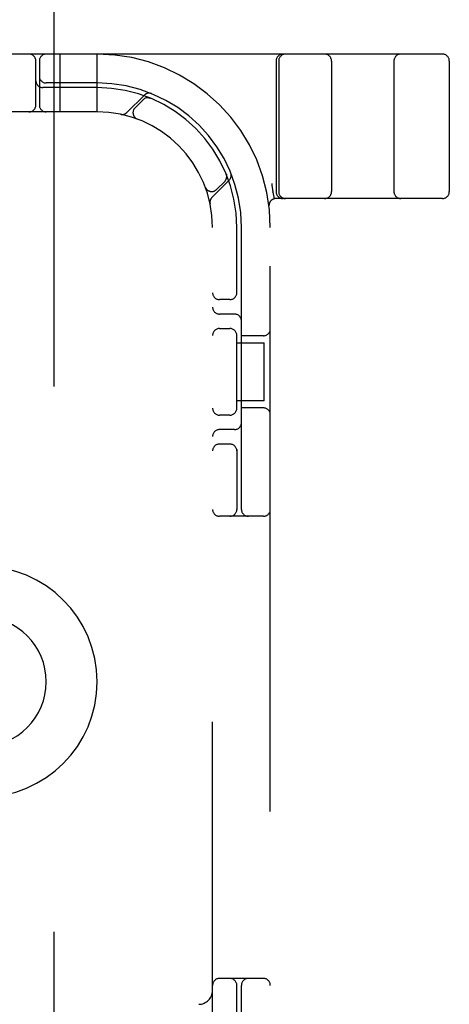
# Model space of a CAD drawing. Header units: inches. Extents: x 0 to 215, y 0 to 139.
# Tile 80 of 103: x 67.856 to 68.786, y 51.445 to 53.575. Entities that reach past the tile are written whole.
import ezdxf

# ---------------------------------------------------------------- set-up
doc = ezdxf.new("R2010")
doc.units = ezdxf.units.IN
doc.header["$LTSCALE"] = 11.804375
doc.header["$MEASUREMENT"] = 0
doc.linetypes.add('HIDDEN', pattern=[0.2, 0.1, -0.1])
doc.layers.add('DEFAULT_2', color=8, linetype='HIDDEN')
doc.layers.add('DOOR_ASSEMBLY', color=7, linetype='CONTINUOUS')

msp = doc.modelspace()

# ---------------------------------------------------------------- linework, layer by layer
at = {"layer": 'DEFAULT_2', "color": 8, "linetype": 'HIDDEN'}
for p, q in [((68.3982, 49.5008), (68.3982, 54.5008)), ((68.7707, 53.5008), (66.2757, 53.5008)), ((67.9432, 53.3758), (67.9432, 53.5008)), ((68.0232, 53.3758), (68.0232, 53.5008)), ((67.8907, 53.3908), (67.8907, 53.4858)), ((67.8982, 53.4858), (67.8982, 53.3908)), ((68.4107, 53.4858), (68.4107, 53.2033)), ((68.4163, 53.4858), (68.4163, 53.2033)), ((68.5307, 53.4858), (68.5307, 53.2033)), ((68.6657, 53.4858), (68.6657, 53.2033)), ((68.7857, 53.4858), (68.7857, 53.2033)), ((68.0232, 53.4383), (67.9132, 53.4383)), ((68.0232, 53.4283), (67.9057, 53.4283)), ((68.1255, 53.412), (68.0879, 53.3744)), ((68.1226, 53.4021), (68.1053, 53.3847)), ((68.1387, 53.4054), (68.1374, 53.406)), ((68.0232, 53.3758), (67.0232, 53.3758)), ((68.11, 53.3603), (68.1103, 53.3602)), ((68.1106, 53.36), (68.1102, 53.3602)), ((68.3033, 53.2401), (68.3027, 53.2414)), ((68.3027, 53.2414), (68.3027, 53.2414)), ((68.2717, 53.1906), (68.3093, 53.2282)), ((68.282, 53.2079), (68.2994, 53.2253)), ((68.2575, 53.2129), (68.2574, 53.2133)), ((68.2575, 53.2129), (68.2576, 53.2127)), ((68.4035, 53.2024), (68.4034, 53.2029)), ((68.4035, 53.2024), (68.4068, 53.1879)), ((68.7707, 53.1883), (68.4103, 53.1883)), ((68.3954, 53.1715), (68.3954, 53.1715)), ((68.2732, 50.8758), (68.2732, 53.1258)), ((68.3257, 52.9816), (68.3257, 53.1258)), ((68.3357, 52.5158), (68.3357, 53.1258)), ((68.3107, 52.9696), (68.2882, 52.9696)), ((68.3207, 52.9383), (68.2882, 52.9383)), ((68.2882, 52.9071), (68.3107, 52.9071)), ((68.3257, 52.7316), (68.3257, 52.895)), ((68.3832, 52.8915), (68.3357, 52.8915)), ((68.3257, 52.8758), (68.3852, 52.8758)), ((68.3852, 52.7508), (68.3852, 52.8758)), ((68.3852, 52.7508), (68.3257, 52.7508)), ((68.3832, 52.7352), (68.3357, 52.7352)), ((68.3107, 52.7196), (68.2882, 52.7196)), ((68.3207, 52.6883), (68.2882, 52.6883)), ((68.3107, 52.6571), (68.2882, 52.6571)), ((68.3257, 52.645), (68.3257, 52.5158)), ((68.3832, 52.5008), (68.2882, 52.5008)), ((68.3832, 51.5008), (68.2882, 51.5008)), ((68.3257, 51.3566), (68.3257, 51.4858)), ((68.3357, 50.8758), (68.3357, 51.4858))]:
    msp.add_line(p, q, dxfattribs=at)
for points in [[(68.135, 53.4063), (68.1351, 53.4063), (68.1355, 53.4063), (68.1358, 53.4062), (68.1362, 53.4062), (68.1365, 53.4061), (68.1368, 53.406), (68.1371, 53.4059), (68.1374, 53.4058), (68.1377, 53.4058), (68.138, 53.4057), (68.1382, 53.4056), (68.1384, 53.4055), (68.1386, 53.4055), (68.1387, 53.4054)], [(68.1387, 53.4054), (68.1387, 53.4054), (68.1387, 53.4054)], [(68.3027, 53.2414), (68.3027, 53.2414), (68.3028, 53.2413), (68.3028, 53.2411), (68.3029, 53.2409), (68.303, 53.2407), (68.3031, 53.2404), (68.3031, 53.2402), (68.3032, 53.2399), (68.3033, 53.2397), (68.3034, 53.2394), (68.3034, 53.2391), (68.3035, 53.2389), (68.3035, 53.2386), (68.3036, 53.2383), (68.3036, 53.238), (68.3037, 53.2377), (68.3037, 53.2376)], [(68.4013, 53.2212), (68.4018, 53.2169), (68.4024, 53.2124), (68.4029, 53.2077), (68.4034, 53.2029)]]:
    msp.add_lwpolyline(points, dxfattribs=at)
for centre, radius, start, end in [((67.8757, 53.4858), 0.015, 0, 90), ((67.9132, 53.4858), 0.015, 90, 180), ((68.0232, 53.1258), 0.375, 0, 90), ((68.4257, 53.4858), 0.015, 90, 180), ((68.4313, 53.4858), 0.015, 90, 180), ((68.5157, 53.4858), 0.015, 0, 90), ((68.6807, 53.4858), 0.015, 90, 180), ((68.7707, 53.4858), 0.015, 0, 90), ((67.9132, 53.4533), 0.015, 180, 270), ((67.9057, 53.4433), 0.015, 180, 270), ((68.0232, 53.1258), 0.3125, 0, 90), ((68.0232, 53.1258), 0.3025, 0, 90), ((68.1357, 53.4018), 0.0145, 67.8042, 135), ((67.8757, 53.3908), 0.015, 270, 360), ((67.9132, 53.3908), 0.015, 180, 270), ((68.1332, 53.3914), 0.015, 67.4954, 135), ((68.0232, 53.1258), 0.25, 0, 90), ((68.0776, 53.3847), 0.0145, 258.1145, 315), ((68.1159, 53.3741), 0.015, 135, 249.5253), ((68.2888, 53.2359), 0.015, 315, 22.5046), ((68.2991, 53.2384), 0.0145, 315, 22.1958), ((68.2714, 53.2185), 0.015, 200.4747, 315), ((68.4257, 53.2033), 0.015, 180, 270), ((68.4313, 53.2033), 0.015, 180, 270), ((68.5157, 53.2033), 0.015, 270, 360), ((68.6807, 53.2033), 0.015, 180, 270), ((68.7707, 53.2033), 0.015, 270, 360), ((68.282, 53.1803), 0.0145, 135, 191.8855), ((68.4103, 53.1733), 0.015, 90, 186.9957), ((68.2882, 52.9846), 0.015, 180, 270), ((68.3107, 52.9846), 0.015, 270, 0), ((68.2882, 52.9533), 0.015, 180, 270), ((68.3207, 52.9233), 0.015, 0, 90), ((68.2882, 52.8921), 0.015, 90, 180), ((68.3107, 52.8921), 0.015, 0, 90), ((68.3832, 52.9065), 0.015, 270, 360), ((68.2882, 52.7346), 0.015, 180, 270), ((68.3107, 52.7346), 0.015, 270, 360), ((68.3832, 52.7202), 0.015, 0, 90), ((68.2882, 52.6733), 0.015, 90, 180), ((68.3207, 52.7033), 0.015, 270, 360), ((68.2882, 52.6421), 0.015, 90, 180), ((68.3107, 52.6421), 0.015, 0, 90), ((68.2882, 52.5158), 0.015, 180, 270), ((68.3107, 52.5158), 0.015, 270, 360), ((68.3507, 52.5158), 0.015, 180, 270), ((68.3832, 52.5158), 0.015, 270, 360), ((67.7732, 52.1428), 0.25, 270, 90), ((67.7732, 52.1428), 0.14, 270, 90), ((68.2882, 51.4858), 0.015, 90, 180), ((68.3107, 51.4858), 0.015, 0, 90), ((68.3507, 51.4858), 0.015, 90, 180), ((68.3832, 51.4858), 0.015, 0, 90), ((68.2432, 51.4748), 0.03, 270, 360)]:
    msp.add_arc(centre, radius, start, end, dxfattribs=at)
at = {"layer": 'DOOR_ASSEMBLY', "color": 8, "linetype": 'HIDDEN'}
msp.add_line((67.9294, 63.4058), (67.9294, 40.5958), dxfattribs=at)

doc.saveas('drawing.dxf')
